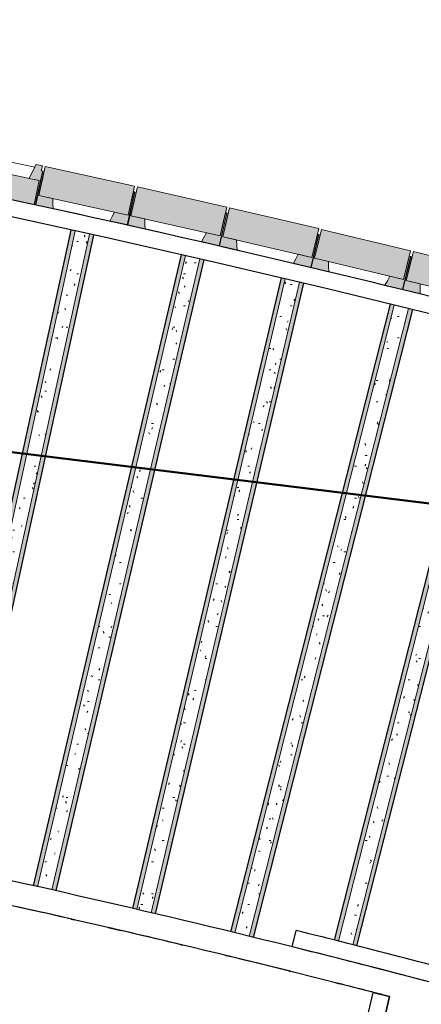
# Model space of a CAD drawing. Header units: centimetres. Extents: x -2631 to 9172, y -3616 to 502.
# Tile 17 of 36: x 769 to 1151, y -2482 to -1547. Entities that reach past the tile are written whole.
import ezdxf

# ---------------------------------------------------------------- set-up
doc = ezdxf.new("R2010")
doc.units = ezdxf.units.CM
for name, color, linetype, lineweight in [('0-1', 7, 'Continuous', 5), ('ANNOTATIONS-1', 7, 'Continuous', 50), ('MUR_C', 7, 'Continuous', 25), ('OSSATURE', 7, 'Continuous', 18), ('OSSATURE_C', 7, 'Continuous', 18), ('SOL', 7, 'Continuous', 25), ('TOIT', 7, 'Continuous', 25)]:
    doc.layers.add(name, color=color, linetype=linetype, lineweight=lineweight)
doc.layers.add('OSSATURE-1', color=7, linetype='Continuous', lineweight=5, true_color=0x787878)
pattern_1 = [(0, (0, 0), (40.64, 10.16), [1.676, -28.804, 1.676, -28.804, -162.56]), (0, (0, 0), (40.64, 10.16), [-60.96, 1.676, -59.284, 1.676, -28.804, -71.12]), (0, (0, 0), (40.64, 10.16), [-152.4, 1.676, -18.644, 1.676, -49.124]), (120, (15.24, 5.08), (-29.118818, 30.115272), [1.676, -28.804, 1.676, -28.804, -162.56]), (120, (15.24, 5.08), (-29.118818, 30.115272), [-60.96, 1.676, -59.284, 1.676, -28.804, -71.12]), (120, (15.24, 5.08), (-29.118818, 30.115272), [-152.4, 1.676, -18.644, 1.676, -49.124]), (240, (20.32, 25.4), (-11.521182, -40.275272), [1.676, -28.804, 1.676, -28.804, -162.56]), (240, (20.32, 25.4), (-11.521182, -40.275272), [-60.96, 1.676, -59.284, 1.676, -28.804, -71.12]), (240, (20.32, 25.4), (-11.521182, -40.275272), [-152.4, 1.676, -18.644, 1.676, -49.124])]

# ---------------------------------------------------------------- blocks, each defined once
blk = doc.blocks.new('B02_ARC_rvt-1-DDDD_AAA_NNNN_CCC_1_50_N0_Isolations pafonds')
at = {"layer": 'MUR_C'}
for p, q in [((1027.81, -2427.83), (1031.66, -2412.31)), ((1063.91, -2640.25), (1104.89, -2471.27)), ((1120.44, -2475.04), (1079.46, -2644.02)), ((1104.89, -2471.27), (1120.44, -2475.04))]:
    blk.add_line(p, q, dxfattribs=at)
at = {"layer": 'MUR_C', "flags": 128}
blk.add_lwpolyline([(1379.23, -1882.57), (1273.04, -1854.93), (1166.64, -1828.14), (1060.03, -1802.2), (953.21, -1777.11), (846.19, -1752.88), (738.99, -1729.5), (631.6, -1706.98), (524.03, -1685.32)], dxfattribs=at)
at = {"layer": 'MUR_C'}
for centre, radius, start, end in [((-2132.29, -15154.19), 13744.31, 75.180034, 79.228198), ((-1600.34, -13003.44), 10913.28, 74.979827, 76.0441), ((-1600.34, -13003.44), 10897.28, 74.979225, 76.0441)]:
    blk.add_arc(centre, radius, start, end, dxfattribs=at)
at = {"layer": 'SOL'}
for start, end in [(77.136109, 77.690418), (76.580093, 76.961583), (76.024056, 76.361828), (75.541037, 75.788352)]:
    blk.add_arc((-1600.34, -13003.44), 10874.28, start, end, dxfattribs=at)
blk = doc.blocks.new('B02_DC_STR_rvt-1-DDDD_AAA_NNNN_CCC_1_50_N0_Isolations pafonds')
at = {"layer": 'OSSATURE'}
h = blk.add_hatch(dxfattribs=at)
h.set_pattern_fill('FP_58', color=256, style=0, pattern_type=2)
h.set_pattern_definition([(70.618, (1163.557, -254.486), (10.8628131, 37.1271215), [1.35, -23.2, 1.35, -23.2, -130.933]), (70.618, (1163.557, -254.486), (10.8628131, 37.1271215), [-49.1, 1.35, -47.75, 1.35, -23.2, -57.283]), (70.618, (1163.557, -254.486), (10.8628131, 37.1271215), [-122.749, 1.35, -15.016, 1.35, -39.566]), (131.183, (1167.63, -239.782), (-7.782768, -3.601717), [0.34025, -5.846, 0.34025, -38.84]), (131.183, (1167.63, -239.782), (-7.782768, -3.601717), [-6.527, -5.846, 0.34025, -12.032, -20.621]), (131.183, (1167.63, -239.782), (-7.782768, -3.601717), [-24.745, 0.34025, -5.846, 0.34025, -14.095]), (131.183, (1167.63, -239.782), (-7.782768, -3.601717), [-31.272, -3.784, 0.34025, -9.97]), (261.668, (1168.988, -223.425), (-3.0796603, -33.5255923), [1.546, -26.565, 1.546, -176.492]), (261.668, (1168.988, -223.425), (-3.0796603, -33.5255923), [-29.657, -26.565, 1.546, -54.676, -93.704]), (261.668, (1168.988, -223.425), (-3.0796603, -33.5255923), [-112.445, 1.546, -26.565, 1.546, -64.047]), (261.668, (1168.988, -223.425), (-3.0796603, -33.5255923), [-142.102, -17.195, 1.546, -45.306])])
h.paths.add_polyline_path([(689.84, -2349.65), (821.54, -1747.52), (817.47, -1746.62), (685.79, -2348.78)])
h.paths.add_polyline_path([(824.95, -1731.9), (824.96, -1731.83), (821.16, -1731.05), (824.94, -1731.89)])
h = blk.add_hatch(dxfattribs=at)
h.set_pattern_fill('FP_46', color=256, style=0, pattern_type=2)
h.set_pattern_definition(pattern_1)
h.paths.add_polyline_path([(703.53, -2352.57), (835.2, -1750.57), (821.54, -1747.52), (689.84, -2349.65)])
h.paths.add_polyline_path([(838.62, -1734.94), (838.64, -1734.82), (824.97, -1731.83), (824.95, -1731.9), (827.49, -1732.46)])
h = blk.add_hatch(dxfattribs=at)
h.set_pattern_fill('FP_59', color=256, style=0, pattern_type=2)
h.set_pattern_definition([(70.618, (1085.234, -237.356), (10.8628131, 37.1271215), [1.35, -23.2, 1.35, -23.2, -130.933]), (70.618, (1085.234, -237.356), (10.8628131, 37.1271215), [-49.1, 1.35, -47.75, 1.35, -23.2, -57.283]), (70.618, (1085.234, -237.356), (10.8628131, 37.1271215), [-122.749, 1.35, -15.016, 1.35, -39.566]), (131.183, (1089.307, -222.652), (-7.782768, -3.601717), [0.34025, -5.846, 0.34025, -38.84]), (131.183, (1089.307, -222.652), (-7.782768, -3.601717), [-6.527, -5.846, 0.34025, -12.032, -20.621]), (131.183, (1089.307, -222.652), (-7.782768, -3.601717), [-24.745, 0.34025, -5.846, 0.34025, -14.095]), (131.183, (1089.307, -222.652), (-7.782768, -3.601717), [-31.272, -3.784, 0.34025, -9.97]), (261.668, (1090.665, -206.294), (-3.0796603, -33.5255923), [1.546, -26.565, 1.546, -176.492]), (261.668, (1090.665, -206.294), (-3.0796603, -33.5255923), [-29.657, -26.565, 1.546, -54.676, -93.704]), (261.668, (1090.665, -206.294), (-3.0796603, -33.5255923), [-112.445, 1.546, -26.565, 1.546, -64.047]), (261.668, (1090.665, -206.294), (-3.0796603, -33.5255923), [-142.102, -17.195, 1.546, -45.306])])
h.paths.add_polyline_path([(707.61, -2353.43), (839.27, -1751.47), (835.2, -1750.57), (703.56, -2352.57), (706.73, -2353.25)])
h.paths.add_polyline_path([(842.69, -1735.84), (842.71, -1735.71), (838.64, -1734.82), (838.62, -1734.94)])
h = blk.add_hatch(dxfattribs=at)
h.set_pattern_fill('FP_60', color=256, style=0, pattern_type=2)
h.set_pattern_definition([(70.219, (1283.317, -301.355), (11.3408913, 37.5198827), [1.382, -23.752, 1.382, -157.799]), (70.219, (1283.317, -301.355), (11.3408913, 37.5198827), [-26.516, -23.752, 1.382, -48.886, -83.78]), (70.219, (1283.317, -301.355), (11.3408913, 37.5198827), [-100.536, 1.382, -23.752, 1.382, -57.264]), (70.219, (1283.317, -301.355), (11.3408913, 37.5198827), [-127.052, -15.374, 1.382, -40.508]), (138.786, (1287.57, -286.537), (-8.125974, -4.85343), [0.31095, -5.343, 0.31095, -35.495]), (138.786, (1287.57, -286.537), (-8.125974, -4.85343), [-5.965, -5.343, 0.31095, -10.996, -18.845]), (138.786, (1287.57, -286.537), (-8.125974, -4.85343), [-22.614, 0.31095, -5.343, 0.31095, -12.881]), (138.786, (1287.57, -286.537), (-8.125974, -4.85343), [-28.579, -3.458, 0.31095, -9.112]), (261.17, (1288.988, -270.625), (-3.2145457, -32.666718), [1.524, -26.181, 1.524, -173.937]), (261.17, (1288.988, -270.625), (-3.2145457, -32.666718), [-29.228, -26.181, 1.524, -53.885, -92.348]), (261.17, (1288.988, -270.625), (-3.2145457, -32.666718), [-110.817, 1.524, -26.181, 1.524, -63.12]), (261.17, (1288.988, -270.625), (-3.2145457, -32.666718), [-140.045, -16.946, 1.524, -44.65])])
h.paths.add_polyline_path([(785.49, -2370.67), (926.31, -1771), (922.25, -1770.06), (781.42, -2369.76), (785.46, -2370.66)])
h.paths.add_polyline_path([(929.97, -1755.43), (929.98, -1755.35), (926.2, -1754.55)])
h = blk.add_hatch(dxfattribs=at)
h.set_pattern_fill('FP_43', color=256, style=0, pattern_type=2)
h.set_pattern_definition(pattern_1)
h.paths.add_polyline_path([(799.16, -2373.72), (939.95, -1774.16), (926.31, -1771), (785.49, -2370.67)])
h.paths.add_polyline_path([(943.6, -1758.59), (943.64, -1758.43), (929.98, -1755.35), (929.97, -1755.43), (941.65, -1758.14)])
h = blk.add_hatch(dxfattribs=at)
h.set_pattern_fill('FP_61', color=256, style=0, pattern_type=2)
h.set_pattern_definition([(70.219, (1205.266, -283.027), (11.3408913, 37.5198827), [1.382, -23.752, 1.382, -157.799]), (70.219, (1205.266, -283.027), (11.3408913, 37.5198827), [-26.516, -23.752, 1.382, -48.886, -83.78]), (70.219, (1205.266, -283.027), (11.3408913, 37.5198827), [-100.536, 1.382, -23.752, 1.382, -57.264]), (70.219, (1205.266, -283.027), (11.3408913, 37.5198827), [-127.052, -15.374, 1.382, -40.508]), (138.786, (1209.519, -268.209), (-8.125974, -4.85343), [0.31095, -5.343, 0.31095, -35.495]), (138.786, (1209.519, -268.209), (-8.125974, -4.85343), [-5.965, -5.343, 0.31095, -10.996, -18.845]), (138.786, (1209.519, -268.209), (-8.125974, -4.85343), [-22.614, 0.31095, -5.343, 0.31095, -12.881]), (138.786, (1209.519, -268.209), (-8.125974, -4.85343), [-28.579, -3.458, 0.31095, -9.112]), (261.17, (1210.936, -252.296), (-3.2145457, -32.666718), [1.524, -26.181, 1.524, -173.937]), (261.17, (1210.936, -252.296), (-3.2145457, -32.666718), [-29.228, -26.181, 1.524, -53.885, -92.348]), (261.17, (1210.936, -252.296), (-3.2145457, -32.666718), [-110.817, 1.524, -26.181, 1.524, -63.12]), (261.17, (1210.936, -252.296), (-3.2145457, -32.666718), [-140.045, -16.946, 1.524, -44.65])])
h.paths.add_polyline_path([(803.22, -2374.62), (944.01, -1775.1), (939.95, -1774.16), (799.19, -2373.72), (802.2, -2374.39)])
h.paths.add_polyline_path([(947.66, -1759.53), (947.71, -1759.35), (943.64, -1758.43), (943.6, -1758.59), (943.9, -1758.66)])
h = blk.add_hatch(dxfattribs=at)
h.set_pattern_fill('FP_62', color=256, style=0, pattern_type=2)
h.set_pattern_definition([(70.204, (1376.229, -323.97), (11.3583528, 37.5322304), [1.383, -23.77, 1.383, -23.77, -134.152]), (70.204, (1376.229, -323.97), (11.3583528, 37.5322304), [-50.307, 1.383, -48.924, 1.383, -23.77, -58.691]), (70.204, (1376.229, -323.97), (11.3583528, 37.5322304), [-125.767, 1.383, -15.386, 1.383, -40.539]), (139.072, (1380.488, -309.148), (-8.13767, -4.895788), [0.31007, -5.328, 0.31007, -35.395]), (139.072, (1380.488, -309.148), (-8.13767, -4.895788), [-5.948, -5.328, 0.31007, -10.965, -18.792]), (139.072, (1380.488, -309.148), (-8.13767, -4.895788), [-22.551, 0.31007, -5.328, 0.31007, -12.844]), (139.072, (1380.488, -309.148), (-8.13767, -4.895788), [-28.498, -3.448, 0.31007, -9.086]), (261.151, (1381.908, -293.251), (-3.2197752, -32.6361612), [1.523, -26.167, 1.523, -26.167, -147.679]), (261.151, (1381.908, -293.251), (-3.2197752, -32.6361612), [-55.38, 1.523, -53.857, 1.523, -26.167, -64.61]), (261.151, (1381.908, -293.251), (-3.2197752, -32.6361612), [-138.449, 1.523, -16.937, 1.523, -44.627])])
h.paths.add_polyline_path([(880.15, -2392.36), (1021.24, -1793.01), (1017.18, -1792.07), (876.09, -2391.41), (880.12, -2392.35)])
h.paths.add_polyline_path([(1024.91, -1777.43), (1024.92, -1777.37), (1020.86, -1776.42), (1020.85, -1776.49), (1021.14, -1776.56)])
h = blk.add_hatch(dxfattribs=at)
h.set_pattern_fill('FP_46', color=256, style=0, pattern_type=2)
h.set_pattern_definition(pattern_1)
h.paths.add_polyline_path([(893.79, -2395.53), (1034.86, -1796.24), (1021.24, -1793.01), (880.15, -2392.36)])
h.paths.add_polyline_path([(1038.53, -1780.67), (1038.56, -1780.53), (1024.92, -1777.37), (1024.91, -1777.43), (1031.17, -1778.89)])
h = blk.add_hatch(dxfattribs=at)
h.set_pattern_fill('FP_63', color=256, style=0, pattern_type=2)
h.set_pattern_definition([(70.204, (1298.187, -305.599), (11.3583528, 37.5322304), [1.383, -23.77, 1.383, -23.77, -134.152]), (70.204, (1298.187, -305.599), (11.3583528, 37.5322304), [-50.307, 1.383, -48.924, 1.383, -23.77, -58.691]), (70.204, (1298.187, -305.599), (11.3583528, 37.5322304), [-125.767, 1.383, -15.386, 1.383, -40.539]), (139.072, (1302.447, -290.777), (-8.13767, -4.895788), [0.31007, -5.328, 0.31007, -35.395]), (139.072, (1302.447, -290.777), (-8.13767, -4.895788), [-5.948, -5.328, 0.31007, -10.965, -18.792]), (139.072, (1302.447, -290.777), (-8.13767, -4.895788), [-22.551, 0.31007, -5.328, 0.31007, -12.844]), (139.072, (1302.447, -290.777), (-8.13767, -4.895788), [-28.498, -3.448, 0.31007, -9.086]), (261.151, (1303.866, -274.88), (-3.2197752, -32.6361612), [1.523, -26.167, 1.523, -26.167, -147.679]), (261.151, (1303.866, -274.88), (-3.2197752, -32.6361612), [-55.38, 1.523, -53.857, 1.523, -26.167, -64.61]), (261.151, (1303.866, -274.88), (-3.2197752, -32.6361612), [-138.449, 1.523, -16.937, 1.523, -44.627])])
h.paths.add_polyline_path([(897.84, -2396.48), (1038.91, -1797.22), (1034.86, -1796.24), (893.82, -2395.54), (896.81, -2396.24)])
h.paths.add_polyline_path([(1042.58, -1781.65), (1042.62, -1781.48), (1038.56, -1780.53), (1038.53, -1780.67)])
h = blk.add_hatch(dxfattribs=at)
h.set_pattern_fill('FP_64', color=256, style=0, pattern_type=2)
h.set_pattern_definition([(69.67, (1495.797, -380.162), (11.9224203, 37.871987), [1.416, -24.321, 1.416, -24.321, -137.263]), (69.67, (1495.797, -380.162), (11.9224203, 37.871987), [-51.474, 1.416, -50.058, 1.416, -24.321, -60.053]), (69.67, (1495.797, -380.162), (11.9224203, 37.871987), [-128.684, 1.416, -15.742, 1.416, -41.479]), (148.632, (1500.268, -365.248), (-8.542253, -6.17969), [0.28799, -4.948, 0.28799, -32.874]), (148.632, (1500.268, -365.248), (-8.542253, -6.17969), [-5.524, -4.948, 0.28799, -10.184, -17.454]), (148.632, (1500.268, -365.248), (-8.542253, -6.17969), [-20.945, 0.28799, -4.948, 0.28799, -11.93]), (148.632, (1500.268, -365.248), (-8.542253, -6.17969), [-26.469, -3.203, 0.28799, -8.439]), (260.549, (1501.758, -349.838), (-3.3798633, -31.6921901), [1.498, -25.731, 1.498, -25.731, -145.22]), (260.549, (1501.758, -349.838), (-3.3798633, -31.6921901), [-54.458, 1.498, -52.96, 1.498, -25.731, -63.534]), (260.549, (1501.758, -349.838), (-3.3798633, -31.6921901), [-136.144, 1.498, -16.655, 1.498, -43.884])])
h.paths.add_polyline_path([(973.25, -2414.55), (1124.88, -1817.95), (1120.83, -1816.97), (969.2, -2413.57), (973.22, -2414.54)])
h.paths.add_polyline_path([(1128.82, -1802.44), (1128.87, -1802.24), (1124.82, -1801.27), (1124.77, -1801.46), (1125.1, -1801.54)])
h = blk.add_hatch(dxfattribs=at)
h.set_pattern_fill('FP_46', color=256, style=0, pattern_type=2)
h.set_pattern_definition(pattern_1)
h.paths.add_polyline_path([(986.86, -2417.86), (1138.49, -1821.23), (1124.88, -1817.95), (973.25, -2414.55), (973.68, -2414.66)])
h.paths.add_polyline_path([(1142.43, -1805.72), (1142.44, -1805.71), (1133.99, -1803.63), (1133.99, -1803.53), (1132.57, -1803.13), (1132.56, -1803.02), (1131.55, -1802.78), (1131.53, -1802.88), (1128.87, -1802.24), (1128.82, -1802.44), (1136.24, -1804.23)])
h = blk.add_hatch(dxfattribs=at)
h.set_pattern_fill('FP_65', color=256, style=0, pattern_type=2)
h.set_pattern_definition([(69.67, (1418.093, -360.413), (11.9224203, 37.871987), [1.416, -24.321, 1.416, -24.321, -137.263]), (69.67, (1418.093, -360.413), (11.9224203, 37.871987), [-51.474, 1.416, -50.058, 1.416, -24.321, -60.053]), (69.67, (1418.093, -360.413), (11.9224203, 37.871987), [-128.684, 1.416, -15.742, 1.416, -41.479]), (148.632, (1422.564, -345.499), (-8.542253, -6.17969), [0.28799, -4.948, 0.28799, -32.874]), (148.632, (1422.564, -345.499), (-8.542253, -6.17969), [-5.524, -4.948, 0.28799, -10.184, -17.454]), (148.632, (1422.564, -345.499), (-8.542253, -6.17969), [-20.945, 0.28799, -4.948, 0.28799, -11.93]), (148.632, (1422.564, -345.499), (-8.542253, -6.17969), [-26.469, -3.203, 0.28799, -8.439]), (260.549, (1424.054, -330.09), (-3.3798633, -31.6921901), [1.498, -25.731, 1.498, -25.731, -145.22]), (260.549, (1424.054, -330.09), (-3.3798633, -31.6921901), [-54.458, 1.498, -52.96, 1.498, -25.731, -63.534]), (260.549, (1424.054, -330.09), (-3.3798633, -31.6921901), [-136.144, 1.498, -16.655, 1.498, -43.884])])
h.paths.add_polyline_path([(990.9, -2418.85), (1142.54, -1822.21), (1138.49, -1821.23), (986.86, -2417.86), (990.87, -2418.84)])
h = blk.add_hatch(dxfattribs=at)
h.set_pattern_fill('FP_66', color=256, style=0, pattern_type=2)
h.set_pattern_definition([(69.673, (1587.478, -403.309), (11.9193952, 37.869798), [1.415, -24.319, 1.415, -161.567]), (69.673, (1587.478, -403.309), (11.9193952, 37.869798), [-27.149, -24.319, 1.415, -50.053, -85.78]), (69.673, (1587.478, -403.309), (11.9193952, 37.869798), [-102.936, 1.415, -24.319, 1.415, -58.631]), (69.673, (1587.478, -403.309), (11.9193952, 37.869798), [-130.086, -15.741, 1.415, -41.475]), (148.582, (1591.948, -388.396), (-8.540105, -6.17332), [0.28807, -4.95, 0.28807, -4.95, -27.934]), (148.582, (1591.948, -388.396), (-8.540105, -6.17332), [-10.475, 0.28807, -10.187, 0.28807, -4.95, -12.221]), (148.582, (1591.948, -388.396), (-8.540105, -6.17332), [-26.188, 0.28807, -3.204, 0.28807, -8.441]), (260.553, (1593.438, -372.984), (-3.3784715, -31.6973582), [1.498, -25.733, 1.498, -170.966]), (260.553, (1593.438, -372.984), (-3.3784715, -31.6973582), [-28.729, -25.733, 1.498, -52.965, -90.77]), (260.553, (1593.438, -372.984), (-3.3784715, -31.6973582), [-108.924, 1.498, -25.733, 1.498, -62.042]), (260.553, (1593.438, -372.984), (-3.3784715, -31.6973582), [-137.653, -16.656, 1.498, -43.887])])
h.paths.add_polyline_path([(1067.77, -2437.97), (1067.74, -2437.96), (1067.74, -2437.96)])
h.paths.add_polyline_path([(1071.71, -2422.46), (1219.33, -1841.42), (1215.29, -1840.41), (1067.67, -2421.43), (1071.57, -2422.42)])
h.paths.add_polyline_path([(1223.27, -1825.91), (1223.3, -1825.79), (1220.92, -1825.19), (1220.92, -1825.09), (1219.5, -1824.68), (1219.49, -1824.57), (1219.32, -1824.53), (1219.23, -1824.9), (1223.23, -1825.9)])
h = blk.add_hatch(dxfattribs=at)
h.set_pattern_fill('FP_46', color=256, style=0, pattern_type=2)
h.set_pattern_definition(pattern_1)
h.paths.add_polyline_path([(1081.34, -2441.41), (1081.34, -2441.4), (1067.77, -2437.97)])
h.paths.add_polyline_path([(1085.28, -2425.9), (1232.91, -1844.82), (1219.33, -1841.42), (1071.71, -2422.46)])
h.paths.add_polyline_path([(1236.85, -1829.31), (1236.87, -1829.22), (1223.3, -1825.79), (1223.27, -1825.91), (1236.46, -1829.22)])
h = blk.add_hatch(dxfattribs=at)
h.set_pattern_fill('FP_67', color=256, style=0, pattern_type=2)
h.set_pattern_definition([(69.673, (1509.772, -383.568), (11.9193952, 37.869798), [1.415, -24.319, 1.415, -161.567]), (69.673, (1509.772, -383.568), (11.9193952, 37.869798), [-27.149, -24.319, 1.415, -50.053, -85.78]), (69.673, (1509.772, -383.568), (11.9193952, 37.869798), [-102.936, 1.415, -24.319, 1.415, -58.631]), (69.673, (1509.772, -383.568), (11.9193952, 37.869798), [-130.086, -15.741, 1.415, -41.475]), (148.582, (1514.242, -368.654), (-8.540105, -6.17332), [0.28807, -4.95, 0.28807, -4.95, -27.934]), (148.582, (1514.242, -368.654), (-8.540105, -6.17332), [-10.475, 0.28807, -10.187, 0.28807, -4.95, -12.221]), (148.582, (1514.242, -368.654), (-8.540105, -6.17332), [-26.188, 0.28807, -3.204, 0.28807, -8.441]), (260.553, (1515.732, -353.243), (-3.3784715, -31.6973582), [1.498, -25.733, 1.498, -170.966]), (260.553, (1515.732, -353.243), (-3.3784715, -31.6973582), [-28.729, -25.733, 1.498, -52.965, -90.77]), (260.553, (1515.732, -353.243), (-3.3784715, -31.6973582), [-108.924, 1.498, -25.733, 1.498, -62.042]), (260.553, (1515.732, -353.243), (-3.3784715, -31.6973582), [-137.653, -16.656, 1.498, -43.887])])
h.paths.add_polyline_path([(1085.38, -2442.43), (1085.35, -2442.42), (1085.35, -2442.42)])
h.paths.add_polyline_path([(1089.32, -2426.92), (1236.95, -1845.83), (1232.91, -1844.82), (1085.28, -2425.9), (1089.19, -2426.89)])
h.paths.add_polyline_path([(1240.89, -1830.33), (1240.91, -1830.24), (1236.87, -1829.22), (1236.86, -1829.32)])
at = {"layer": 'OSSATURE-1'}
for points in [[(782.44, -1722.33), (787.23, -1699.7), (702.12, -1681.67), (697.33, -1704.3), (745.88, -1714.59)], [(783.91, -1722.6), (790.66, -1690.75), (789.19, -1690.44), (790.23, -1685.55), (784.36, -1684.3), (778.23, -1696.41), (787.23, -1699.7), (782.45, -1722.29), (782.61, -1722.33)], [(800.56, -1726.4), (800.09, -1716.76), (786.92, -1713.88), (791.79, -1691.6), (790.32, -1691.28), (783.46, -1722.66), (800.33, -1726.35)], [(871.91, -1732.46), (877.92, -1704.95), (792.93, -1686.37), (786.92, -1713.88), (871.38, -1732.35)], [(871.38, -1741.88), (878.25, -1710.5), (876.78, -1710.18), (871.91, -1732.46), (858.73, -1729.58), (854.29, -1738.15), (869.31, -1741.43)], [(888, -1745.79), (887.6, -1736.15), (874.44, -1733.18), (879.46, -1710.93), (877.99, -1710.6), (870.93, -1741.94), (887.8, -1745.74)], [(959.31, -1752.31), (965.51, -1724.84), (880.64, -1705.7), (874.44, -1733.18), (958.73, -1752.18)], [(958.73, -1761.73), (965.79, -1730.39), (964.33, -1730.06), (959.31, -1752.31), (946.15, -1749.35), (941.65, -1757.88), (943.9, -1758.39)], [(975.32, -1765.74), (974.98, -1756.1), (961.84, -1753.05), (967, -1730.83), (965.54, -1730.49), (958.27, -1761.78), (975.15, -1765.7)], [(1046.58, -1772.73), (1052.96, -1745.3), (968.21, -1725.61), (961.84, -1753.05), (1045.94, -1772.58)], [(1133.72, -1793.72), (1140.27, -1766.33), (1055.66, -1746.09), (1049.11, -1773.49), (1133.01, -1793.55)], [(1045.94, -1782.15), (1053.21, -1750.85), (1051.74, -1750.51), (1046.58, -1772.73), (1033.44, -1769.68), (1028.89, -1778.19), (1031.17, -1778.72)], [(1062.5, -1786.27), (1062.23, -1776.62), (1049.11, -1773.49), (1054.41, -1751.3), (1052.95, -1750.95), (1045.48, -1782.2), (1062.36, -1786.24)], [(1220.72, -1815.28), (1227.45, -1787.93), (1142.97, -1767.14), (1136.24, -1794.49), (1219.95, -1815.09)], [(1133.01, -1803.13), (1140.49, -1771.88), (1139.03, -1771.54), (1133.72, -1793.72), (1120.6, -1790.58), (1115.99, -1799.06), (1118.3, -1799.61)], [(1149.55, -1807.36), (1149.34, -1797.71), (1136.24, -1794.49), (1141.69, -1772.34), (1140.23, -1771.98), (1132.56, -1803.18), (1149.44, -1807.33)]]:
    blk.add_hatch(color=256, dxfattribs=at).paths.add_polyline_path(points)
at = {"layer": 'MUR_C'}
for p, q in [((1125.86, -2452.69), (1125.87, -2452.66)), ((1125.87, -2452.66), (1154.9, -2460.23)), ((1079.46, -2644.02), (1120.44, -2475.04))]:
    blk.add_line(p, q, dxfattribs=at)
for radius, start, end in [(10897.28, 75.512229, 79.871997), (10874.28, 75.510423, 79.870419)]:
    blk.add_arc((-1600.34, -13003.44), radius, start, end, dxfattribs=at)
at = {"layer": 'OSSATURE'}
for p, q in [((782.98, -1687.02), (711.14, -1671.81)), ((791.8, -1691.56), (790.27, -1698.52)), ((787.16, -1700.05), (787.23, -1699.7)), ((790.27, -1698.52), (789.78, -1700.77)), ((875.27, -1717.1), (876.79, -1710.14)), ((879.47, -1710.89), (877.9, -1717.85)), ((874.77, -1719.35), (875.27, -1717.1)), ((877.9, -1717.85), (877.39, -1720.09)), ((782.4, -1722.53), (782.44, -1722.33)), ((784.93, -1722.98), (784.91, -1723.06)), ((869.9, -1741.66), (808.16, -1728.16)), ((962.77, -1736.98), (964.34, -1730.02)), ((967.01, -1730.79), (965.4, -1737.74)), ((824.97, -1731.83), (824.95, -1731.9)), ((838.64, -1734.82), (838.62, -1734.94)), ((962.26, -1739.22), (962.77, -1736.98)), ((965.4, -1737.74), (964.88, -1739.97)), ((821.54, -1747.52), (689.84, -2349.65)), ((869.9, -1741.66), (869.92, -1741.56)), ((872.39, -1742.27), (872.37, -1742.36)), ((900.71, -1748.75), (872.37, -1742.36)), ((835.2, -1750.57), (703.53, -2352.57)), ((957.24, -1761.5), (916.96, -1752.41)), ((929.98, -1755.35), (929.97, -1755.43)), ((943.64, -1758.43), (943.6, -1758.59)), ((1049.62, -1759.66), (1050.14, -1757.42)), ((1050.14, -1757.42), (1051.75, -1750.48)), ((1052.76, -1758.2), (1052.23, -1760.43)), ((1054.42, -1751.26), (1052.76, -1758.2)), ((957.24, -1761.5), (957.26, -1761.4)), ((959.73, -1762.12), (959.71, -1762.22)), ((1044.45, -1781.9), (959.71, -1762.22)), ((926.31, -1771), (785.49, -2370.67)), ((939.95, -1774.16), (799.16, -2373.72)), ((1024.92, -1777.37), (1024.91, -1777.43)), ((1137.38, -1778.43), (1139.04, -1771.5)), ((1141.7, -1772.3), (1139.99, -1779.23)), ((1038.56, -1780.53), (1038.53, -1780.67)), ((1044.45, -1781.9), (1044.48, -1781.81)), ((1046.94, -1782.55), (1046.92, -1782.64)), ((1131.53, -1802.88), (1046.92, -1782.64)), ((1136.84, -1780.67), (1137.38, -1778.43)), ((1139.99, -1779.23), (1139.45, -1781.46)), ((1021.24, -1793.01), (880.15, -2392.36)), ((1034.86, -1796.24), (893.79, -2395.53)), ((1128.87, -1802.24), (1128.82, -1802.44)), ((1131.53, -1802.88), (1131.55, -1802.78)), ((1134.01, -1803.54), (1133.99, -1803.63)), ((1144.92, -1806.32), (1133.99, -1803.63)), ((1124.88, -1817.95), (973.25, -2414.55)), ((1138.49, -1821.23), (986.86, -2417.86)), ((1219.33, -1841.42), (1071.71, -2422.46)), ((1232.91, -1844.82), (1085.28, -2425.9))]:
    blk.add_line(p, q, dxfattribs=at)
at = {"layer": 'OSSATURE_C'}
for p, q in [((702.12, -1681.67), (787.23, -1699.7)), ((783.46, -1722.66), (790.32, -1691.28)), ((790.66, -1690.75), (783.91, -1722.6)), ((784.36, -1684.3), (790.23, -1685.55)), ((786.92, -1713.88), (792.93, -1686.37)), ((791.79, -1691.6), (786.92, -1713.88)), ((790.23, -1685.55), (789.19, -1690.44)), ((789.19, -1690.44), (790.66, -1690.75)), ((790.32, -1691.28), (791.79, -1691.6)), ((792.93, -1686.37), (877.92, -1704.95)), ((787.23, -1699.7), (777.6, -1697.66)), ((787.23, -1699.7), (782.44, -1722.33)), ((782.45, -1722.29), (787.23, -1699.7)), ((782.44, -1722.33), (697.33, -1704.3)), ((870.93, -1741.94), (877.99, -1710.6)), ((878.25, -1710.5), (871.38, -1741.88)), ((877.92, -1704.95), (871.91, -1732.46)), ((871.91, -1732.46), (876.78, -1710.18)), ((874.44, -1733.18), (880.64, -1705.7)), ((879.46, -1710.93), (874.44, -1733.18)), ((876.78, -1710.18), (878.25, -1710.5)), ((877.99, -1710.6), (879.46, -1710.93)), ((880.64, -1705.7), (965.51, -1724.84)), ((786.92, -1713.88), (800.09, -1716.76)), ((871.91, -1732.46), (786.92, -1713.88)), ((783.91, -1722.6), (782.45, -1722.29)), ((800.56, -1726.4), (783.46, -1722.66)), ((858.73, -1729.58), (871.91, -1732.46)), ((958.27, -1761.78), (965.54, -1730.49)), ((965.79, -1730.39), (958.73, -1761.73)), ((965.51, -1724.84), (959.31, -1752.31)), ((959.31, -1752.31), (964.33, -1730.06)), ((961.84, -1753.05), (968.21, -1725.61)), ((967, -1730.83), (961.84, -1753.05)), ((964.33, -1730.06), (965.79, -1730.39)), ((965.54, -1730.49), (967, -1730.83)), ((968.21, -1725.61), (1052.96, -1745.3)), ((871.38, -1741.88), (854.29, -1738.15)), ((874.44, -1733.18), (887.6, -1736.15)), ((959.31, -1752.31), (874.44, -1733.18)), ((888, -1745.79), (870.93, -1741.94)), ((946.15, -1749.35), (959.31, -1752.31)), ((1052.96, -1745.3), (1046.58, -1772.73)), ((1049.11, -1773.49), (1055.66, -1746.09)), ((1055.66, -1746.09), (1140.27, -1766.33)), ((958.73, -1761.73), (941.65, -1757.88)), ((961.84, -1753.05), (974.98, -1756.1)), ((1046.58, -1772.73), (961.84, -1753.05)), ((1045.48, -1782.2), (1052.95, -1750.95)), ((1053.21, -1750.85), (1045.94, -1782.15)), ((1046.58, -1772.73), (1051.74, -1750.51)), ((1054.41, -1751.3), (1049.11, -1773.49)), ((1051.74, -1750.51), (1053.21, -1750.85)), ((1052.95, -1750.95), (1054.41, -1751.3)), ((975.32, -1765.74), (958.27, -1761.78)), ((1140.27, -1766.33), (1133.72, -1793.72)), ((1136.24, -1794.49), (1142.97, -1767.14)), ((1142.97, -1767.14), (1227.45, -1787.93)), ((1033.44, -1769.68), (1046.58, -1772.73)), ((1049.11, -1773.49), (1062.23, -1776.62)), ((1133.72, -1793.72), (1049.11, -1773.49)), ((1132.56, -1803.18), (1140.23, -1771.98)), ((1140.49, -1771.88), (1133.01, -1803.13)), ((1133.72, -1793.72), (1139.03, -1771.54)), ((1141.69, -1772.34), (1136.24, -1794.49)), ((1139.03, -1771.54), (1140.49, -1771.88)), ((1140.23, -1771.98), (1141.69, -1772.34)), ((1045.94, -1782.15), (1028.89, -1778.19)), ((1062.5, -1786.27), (1045.48, -1782.2)), ((1120.6, -1790.58), (1133.72, -1793.72)), ((1136.24, -1794.49), (1149.34, -1797.71)), ((1220.72, -1815.28), (1136.24, -1794.49)), ((1133.01, -1803.13), (1115.99, -1799.06)), ((1149.55, -1807.36), (1132.56, -1803.18))]:
    blk.add_line(p, q, dxfattribs=at)
at = {"layer": 'OSSATURE_C', "flags": 128}
for points in [[(777.6, -1697.66), (780.98, -1690.98), (784.36, -1684.3)], [(800.09, -1716.76), (800.33, -1721.58), (800.56, -1726.4)], [(854.29, -1738.15), (856.51, -1733.86), (858.73, -1729.58)], [(887.6, -1736.15), (887.8, -1740.97), (888, -1745.79)], [(941.65, -1757.88), (943.9, -1753.61), (946.15, -1749.35)], [(974.98, -1756.1), (975.15, -1760.92), (975.32, -1765.74)], [(1028.89, -1778.19), (1031.17, -1773.93), (1033.44, -1769.68)], [(1062.23, -1776.62), (1062.36, -1781.45), (1062.5, -1786.27)], [(1115.99, -1799.06), (1118.3, -1794.82), (1120.6, -1790.58)], [(1149.34, -1797.71), (1149.44, -1802.54), (1149.55, -1807.36)]]:
    blk.add_lwpolyline(points, dxfattribs=at)
at = {"layer": 'TOIT'}
for p, q in [((842.69, -1735.84), (842.71, -1735.71)), ((817.47, -1746.62), (685.77, -2348.78)), ((707.61, -2353.43), (839.27, -1751.47)), ((947.66, -1759.53), (947.71, -1759.34)), ((922.25, -1770.06), (781.42, -2369.76)), ((803.22, -2374.62), (944.01, -1775.1)), ((1020.86, -1776.42), (1020.85, -1776.49)), ((1042.58, -1781.65), (1042.62, -1781.47)), ((1017.18, -1792.07), (876.09, -2391.41)), ((897.84, -2396.48), (1038.91, -1797.22)), ((1124.82, -1801.26), (1124.77, -1801.46)), ((1120.83, -1816.97), (969.2, -2413.57)), ((990.9, -2418.85), (1142.54, -1822.21)), ((1215.29, -1840.41), (1067.67, -2421.43)), ((1089.32, -2426.92), (1236.95, -1845.83)), ((820.66, -2402.09), (817.57, -2401.38)), ((817.57, -2401.38), (820.66, -2402.09)), ((864.71, -2412.25), (852.94, -2409.51)), ((852.94, -2409.51), (864.71, -2412.25)), ((923.42, -2426.08), (921.34, -2425.59)), ((921.34, -2425.59), (923.42, -2426.08)), ((969.09, -2437.08), (963.7, -2435.77)), ((963.7, -2435.77), (969.09, -2437.08)), ((1025.95, -2451.07), (1024.87, -2450.8)), ((1024.87, -2450.8), (1025.95, -2451.07)), ((1073.02, -2462.9), (1069.34, -2461.97)), ((1069.34, -2461.97), (1073.02, -2462.9))]:
    blk.add_line(p, q, dxfattribs=at)
for start, end in [(77.136109, 77.690418), (77.136109, 77.690418), (76.580093, 76.961583), (76.580093, 76.961583), (76.024056, 76.361828), (76.024056, 76.361828), (75.541037, 75.788352), (75.541037, 75.788352)]:
    blk.add_arc((-1600.34, -13003.44), 10874.28, start, end, dxfattribs=at)

msp = doc.modelspace()

# ---------------------------------------------------------------- linework, layer by layer
at = {"layer": 'ANNOTATIONS-1'}
msp.add_line((-2587.102, -1546.764), (1928.983, -2101.27), dxfattribs=at)

# ---------------------------------------------------------------- block references
at = {"layer": '0-1'}
for name in ['B02_DC_STR_rvt-1-DDDD_AAA_NNNN_CCC_1_50_N0_Isolations pafonds', 'B02_ARC_rvt-1-DDDD_AAA_NNNN_CCC_1_50_N0_Isolations pafonds']:
    msp.add_blockref(name, (0, 0), dxfattribs=at)

doc.saveas('drawing.dxf')
